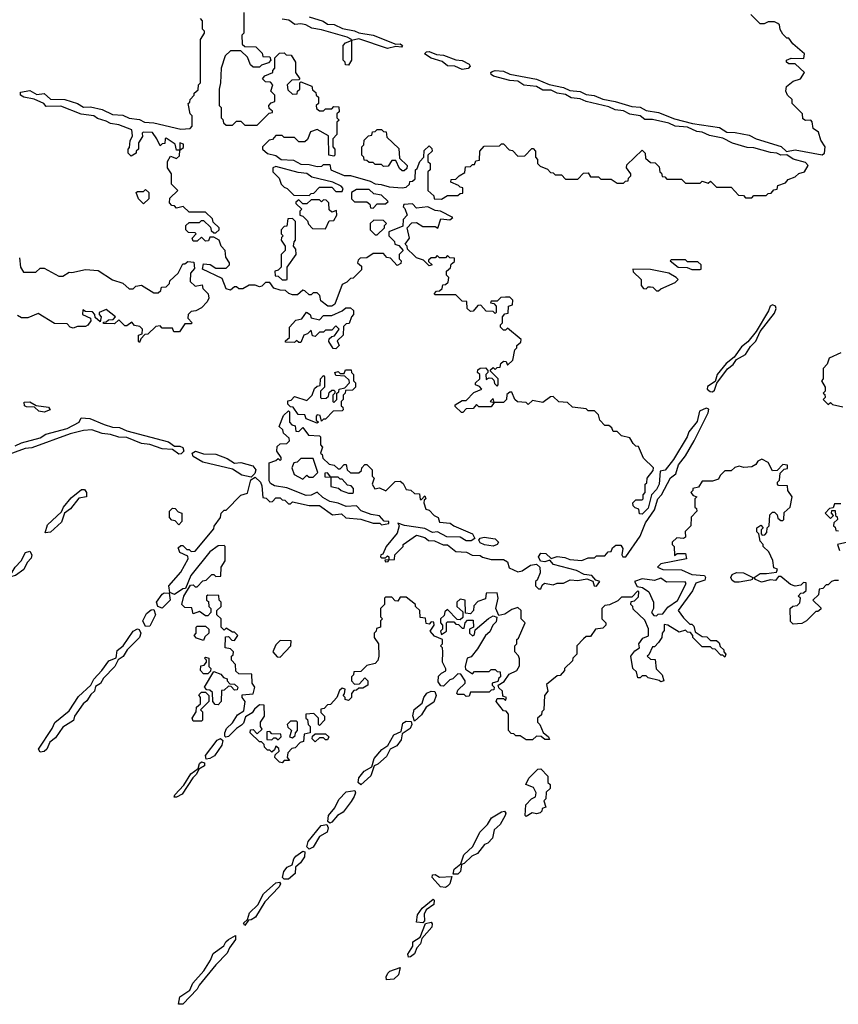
# Model space of a CAD drawing. Extents: x 2029826 to 2248070, y 228728 to 402406.
# Tile 12 of 256: x 2068766 to 2072724, y 265812 to 270570. Entities that reach past the tile are written whole.
import ezdxf

# ---------------------------------------------------------------- set-up
doc = ezdxf.new("R2010")
doc.units = 0

msp = doc.modelspace()

# ---------------------------------------------------------------- linework, layer by layer
at = {"layer": '0CON10XD'}
for points in [[(2070671.7, 269431.7), (2070641.7, 269461.7), (2070640, 269475), (2070630, 269485), (2070650, 269515), (2070640, 269565), (2070661.7, 269588.3), (2070685, 269590), (2070715, 269570), (2070775, 269570), (2070787.5, 269562.5), (2070801.7, 269608.3), (2070845, 269602.5), (2070860, 269615), (2070800, 269645), (2070775, 269648), (2070740, 269665), (2070685, 269660), (2070665, 269680), (2070623, 269677), (2070620, 269665), (2070628.3, 269658.3), (2070640, 269625), (2070620, 269605), (2070618.3, 269571.7), (2070550, 269545), (2070550, 269525), (2070578.3, 269498.3), (2070580, 269485), (2070598.3, 269478.3), (2070620, 269455), (2070600, 269435), (2070600, 269415), (2070610, 269405), (2070608.3, 269391.7), (2070591.7, 269381.7), (2070558.3, 269418.3), (2070541.7, 269421.7), (2070525, 269440), (2070475, 269440), (2070445, 269420), (2070411.7, 269418.3), (2070401.7, 269408.3), (2070400, 269395), (2070418.3, 269378.3), (2070418.3, 269361.7), (2070378.3, 269321.7), (2070365, 269320), (2070348.3, 269301.7), (2070325, 269290), (2070290, 269195), (2070275, 269186.2), (2070256.2, 269186.2), (2070221.7, 269211.7), (2070217, 269237), (2070205, 269250), (2070185, 269250), (2070175, 269240), (2070165, 269240), (2070145, 269260), (2070135, 269262.5), (2070108.8, 269241.2), (2070085, 269240), (2070066.7, 269246.7), (2070051.7, 269261.7), (2070025, 269262.5), (2069995, 269272.5), (2069975, 269300), (2069955, 269300), (2069937, 269283), (2069925, 269280), (2069905, 269287.5), (2069875, 269287.5), (2069845, 269270), (2069825, 269270), (2069815, 269280), (2069805, 269280), (2069785, 269262.5), (2069765, 269270), (2069745, 269320), (2069650, 269365), (2069655, 269390), (2069687, 269387), (2069715, 269370), (2069765, 269370), (2069780, 269385), (2069780, 269395), (2069763, 269423), (2069760, 269455), (2069740, 269475), (2069730, 269505), (2069705, 269520), (2069685, 269520), (2069678.3, 269501.7), (2069665, 269500), (2069645, 269520), (2069625, 269500), (2069605, 269500), (2069600, 269515), (2069620, 269535), (2069615, 269540), (2069581.7, 269541.7), (2069570, 269555), (2069570, 269575), (2069585, 269590), (2069635, 269590), (2069645, 269600), (2069655, 269600), (2069688.3, 269568.3), (2069691.7, 269551.7), (2069705, 269540), (2069715, 269540), (2069730, 269555), (2069730, 269565), (2069701.7, 269591.7), (2069698.3, 269608.3), (2069665, 269640), (2069585, 269640), (2069557, 269667), (2069525, 269660), (2069515, 269670), (2069501.7, 269671.7), (2069490, 269685), (2069491.7, 269708.3), (2069530, 269745), (2069500, 269775), (2069500, 269825), (2069480, 269855), (2069480, 269885), (2069495, 269910), (2069525, 269900), (2069538.3, 269911.7), (2069540, 269940), (2069558.3, 269951.7), (2069558.3, 269968.3), (2069540, 269975), (2069540, 269940), (2069525, 269940), (2069518.3, 269968.3), (2069475, 269997.5), (2069470, 269995), (2069468.3, 269971.7), (2069455, 269970), (2069445, 269960), (2069430, 269995), (2069407.5, 270025), (2069363.3, 270026.7), (2069358.3, 270021.7), (2069360, 270005), (2069340, 269975), (2069340, 269945), (2069330, 269935), (2069330, 269925), (2069305, 269910), (2069290, 269925), (2069290, 269945), (2069297, 269953), (2069300, 269985), (2069311.7, 270008.3), (2069308.3, 270038.3), (2069245, 270062.5), (2069205, 270068), (2069185, 270080), (2069142.1, 270092.1), (2069125, 270106.2), (2069063, 270113), (2068965, 270151.4), (2068895, 270150), (2068882.5, 270165), (2068836, 270186), (2068785.8, 270195.8), (2068770, 270205), (2068770.7, 270219.3), (2068815, 270227.1), (2068848.8, 270208.8), (2068885, 270214), (2068915, 270186.7), (2068985, 270184), (2069045.8, 270165.8), (2069075, 270148), (2069108.8, 270148.8), (2069165, 270136.7), (2069215, 270112.5), (2069265, 270109.2), (2069295, 270094.2), (2069345, 270088), (2069370, 270075), (2069415, 270071.2), (2069545, 270041.2), (2069590, 270045), (2069600, 270055), (2069600, 270105), (2069590, 270115), (2069580, 270165), (2069588.3, 270171.7), (2069590, 270185), (2069610, 270205), (2069610, 270215), (2069628.3, 270231.7), (2069630, 270255), (2069640, 270265), (2069640, 270475), (2069660, 270505), (2069660, 270515), (2069650, 270525), (2069650, 270565), (2069640, 270575)], [(2069850, 270605), (2069850, 270505), (2069840, 270495), (2069841.7, 270451.7), (2069855, 270440), (2069908.3, 270438.3), (2069938.3, 270408.3), (2069941.7, 270391.7), (2069975, 270390), (2069980, 270375), (2069968.3, 270361.7), (2069935, 270350), (2069925, 270340), (2069895, 270340), (2069881.7, 270351.7), (2069868.3, 270388.3), (2069835, 270420), (2069785, 270420), (2069760, 270395), (2069740, 270335), (2069737.5, 270265), (2069730, 270235), (2069730, 270155), (2069740, 270145), (2069740, 270095), (2069748.3, 270088.3), (2069751.7, 270071.7), (2069765, 270060), (2069795, 270060), (2069815, 270080), (2069835, 270080), (2069855, 270060), (2069915, 270060), (2069971.7, 270118.3), (2069988.3, 270121.7), (2069988.3, 270128.3), (2069971.7, 270141.7), (2069970, 270155), (2069981.7, 270168.3), (2070000, 270175), (2070000, 270205), (2069980, 270225), (2069990, 270255), (2069978.3, 270268.3), (2069955, 270270), (2069940, 270285), (2069951.7, 270298.3), (2069990, 270315), (2069990, 270325), (2070000, 270335), (2070000, 270385), (2070021.7, 270408.3), (2070045, 270410), (2070055, 270400), (2070078.3, 270398.3), (2070100, 270365), (2070100, 270315), (2070120, 270285), (2070115, 270280), (2070081.7, 270278.3), (2070060, 270255), (2070061.7, 270231.7), (2070085, 270210), (2070108.3, 270211.7), (2070110, 270225), (2070120, 270235), (2070120, 270265), (2070125, 270270), (2070178.3, 270248.3), (2070181.7, 270231.7), (2070198.3, 270218.3), (2070200, 270205), (2070210, 270195), (2070210, 270165), (2070200, 270155), (2070201.7, 270141.7), (2070215, 270130), (2070235, 270130), (2070245, 270140), (2070275, 270140), (2070285, 270150), (2070308.3, 270148.3), (2070310, 270125), (2070300, 270115), (2070300, 270095), (2070310, 270085), (2070300, 270075), (2070300, 270015), (2070280, 269995), (2070280, 269955), (2070290, 269945), (2070290, 269915), (2070285, 269910), (2070260, 269915), (2070258.3, 270008.3), (2070205, 270040), (2070171.7, 270028.3), (2070158.3, 269991.7), (2070145, 269980), (2070115, 269980), (2070095, 270000), (2070045, 270000), (2070035, 270010), (2070005, 270010), (2069988.3, 269991.7), (2069971.7, 269988.3), (2069940, 269955), (2069940, 269945), (2069963.9, 269923.9), (2070005, 269913.8), (2070030, 269895), (2070090.5, 269890.5), (2070125, 269872), (2070165, 269870.8), (2070205, 269860), (2070227, 269863), (2070235, 269870), (2070265, 269870), (2070270, 269845), (2070335, 269817.5), (2070365, 269817.5), (2070460, 269790), (2070485, 269776.7), (2070514.2, 269774.2), (2070551.7, 269761.7), (2070615, 269757.5), (2070635, 269760), (2070650, 269775), (2070651.7, 269788.3), (2070665, 269790), (2070678.3, 269801.7), (2070680, 269845), (2070688.3, 269851.7), (2070700, 269885), (2070720, 269905), (2070721.7, 269938.3), (2070745, 269960), (2070758.3, 269948.3), (2070760, 269935), (2070740, 269915), (2070740, 269885), (2070750, 269875), (2070750, 269845), (2070740, 269835), (2070740, 269745), (2070768.3, 269718.3), (2070770, 269705), (2070805, 269702.5), (2070835, 269720), (2070885, 269720), (2070895, 269730), (2070908.3, 269731.7), (2070908.3, 269758.3), (2070895, 269760), (2070888.3, 269768.3), (2070850, 269785), (2070851.7, 269798.3), (2070875, 269800), (2070890, 269815)], [(2070165, 270584.4), (2070233.1, 270563.1), (2070255, 270548.6), (2070286.1, 270546.1), (2070327.3, 270527.3), (2070385, 270515.6), (2070405, 270506.9), (2070475, 270495.5), (2070585, 270452.5), (2070605, 270453.3), (2070616.2, 270445), (2070612.5, 270437.5), (2070585, 270440), (2070545, 270431.4), (2070405, 270478), (2070370, 270470), (2070370, 270475), (2070350, 270485), (2070225, 270521.2), (2070178.3, 270528.3), (2070150, 270545), (2070125, 270550), (2070096.2, 270546.2), (2070067.7, 270567.7), (2070035, 270573.3)], [(2070890, 269815), (2070918.3, 269831.7), (2070921.7, 269858.3), (2070945, 269860), (2070955, 269870), (2070965, 269870), (2070971.7, 269888.3), (2070988.3, 269891.7), (2070990, 269935), (2071011.7, 269958.3), (2071085, 269960), (2071095, 269970), (2071105, 269970), (2071131.7, 269941.7), (2071148.3, 269938.3), (2071175, 269910), (2071208.3, 269911.7), (2071241.7, 269948.3), (2071248.3, 269948.3), (2071260, 269935), (2071260, 269905), (2071270, 269895), (2071270, 269875), (2071281.7, 269861.7), (2071318.3, 269848.3), (2071331.7, 269831.7), (2071345, 269830), (2071355, 269820), (2071385, 269820), (2071405, 269800), (2071465, 269800), (2071491.7, 269828.3), (2071515, 269830), (2071525, 269810), (2071565, 269810), (2071575, 269800), (2071625, 269800), (2071655, 269780), (2071685, 269780), (2071695, 269790), (2071708.3, 269791.7), (2071710, 269805), (2071720, 269815), (2071720, 269825), (2071700, 269855), (2071701.7, 269868.3), (2071775, 269940), (2071790, 269925), (2071791.7, 269901.7), (2071815, 269880), (2071838.3, 269878.3), (2071858.3, 269858.3), (2071860, 269835), (2071868.3, 269828.3), (2071871.7, 269811.7), (2071885, 269810), (2071895, 269800), (2071965, 269800), (2071985, 269780), (2072055, 269780), (2072065, 269790), (2072095, 269780), (2072105, 269790), (2072135, 269760), (2072205, 269760), (2072241.7, 269721.7), (2072265, 269720), (2072275, 269710), (2072305, 269710), (2072315, 269720), (2072375, 269720), (2072385, 269730), (2072398.3, 269731.7), (2072411.7, 269748.3), (2072428.3, 269751.7), (2072431.7, 269768.3), (2072468.3, 269781.7), (2072481.7, 269798.3), (2072515, 269810), (2072533, 269827), (2072560, 269835), (2072577.5, 269865), (2072565, 269880), (2072505.6, 269895.6), (2072475, 269917.5), (2072445, 269916.2), (2072425.7, 269925.7), (2072395, 269927.5), (2072315, 269950.8), (2072282.5, 269952.5), (2072212.7, 269972.7), (2072165, 269998), (2072100.5, 270010.5), (2072065, 270027.1), (2072040.3, 270030.3), (2071995, 270050), (2071935, 270055.6), (2071905, 270070), (2071825, 270087.8), (2071787.5, 270087.5), (2071765, 270105.6), (2071715, 270114.3), (2071685, 270129.4), (2071644.5, 270134.5), (2071615, 270148.9), (2071504.5, 270174.5), (2071475, 270188.1), (2071432.5, 270192.5), (2071405, 270209.2), (2071364.3, 270214.3), (2071335, 270230), (2071295, 270230), (2071265, 270247.1), (2071203.3, 270253.3), (2071175, 270272.5), (2071135, 270276.2), (2071056.7, 270296.7), (2071046, 270305), (2071043.8, 270315), (2071050.3, 270319.7), (2071065, 270324.4), (2071105, 270320.5), (2071135, 270307.1), (2071265, 270282.2), (2071325, 270257.1), (2071395, 270241.8), (2071425, 270227.8), (2071475, 270222.7), (2071505, 270208.9), (2071543.9, 270203.9), (2071585, 270185.5), (2071644.6, 270174.6), (2071725, 270150.5), (2071765, 270147.5), (2071795, 270131.5), (2071855, 270120.8), (2071931.5, 270091.5), (2072018.9, 270068.9), (2072149.7, 270049.7), (2072185, 270025.8), (2072225.6, 270025.6), (2072291.8, 270011.8), (2072326.7, 269995), (2072446.6, 269956.6), (2072473, 269933), (2072515, 269940.6), (2072645, 269917.5), (2072657.5, 269925), (2072660, 269955), (2072638.3, 269988.3), (2072627, 270027), (2072602.5, 270045), (2072597, 270077), (2072590, 270085), (2072565, 270082.5), (2072551.7, 270091.7), (2072550, 270115), (2072500, 270165), (2072500, 270185), (2072477.5, 270205), (2072470, 270225), (2072473.6, 270246.4), (2072505, 270272.5), (2072540, 270285), (2072560, 270315), (2072515, 270357.5), (2072485, 270356.2), (2072473.8, 270365), (2072473.3, 270375), (2072495, 270384), (2072557, 270383), (2072560, 270405), (2072503.6, 270453.6), (2072485, 270480), (2072475, 270480), (2072455, 270500), (2072443, 270523), (2072440, 270545), (2072431.7, 270551.7), (2072415, 270560), (2072385, 270560), (2072365, 270550), (2072345, 270550), (2072300, 270595)], [(2070355, 270350), (2070341.7, 270351.7), (2070340, 270365), (2070330, 270375), (2070330, 270445), (2070341.7, 270458.3), (2070370, 270470), (2070370, 270375), (2070355, 270350)], [(2070905, 270330), (2070870, 270345), (2070835, 270347.5), (2070808.5, 270368.5), (2070755, 270383.8), (2070723.3, 270405), (2070732.5, 270415), (2070745, 270416.7), (2070781.3, 270401.3), (2070815, 270398.5), (2070875, 270376.7), (2070905, 270372.5), (2070939.2, 270355), (2070944.2, 270345), (2070935, 270334), (2070905, 270330)], [(2070625, 269840), (2070615, 269840), (2070601.7, 269851.7), (2070585, 269890), (2070565, 269890), (2070548.3, 269861.7), (2070525, 269860), (2070515, 269870), (2070485, 269870), (2070475, 269880), (2070455, 269880), (2070445, 269890), (2070431.7, 269891.7), (2070430, 269905), (2070420, 269915), (2070420, 269955), (2070430, 269965), (2070431.7, 269988.3), (2070451.7, 270008.3), (2070468.3, 270011.7), (2070471.7, 270028.3), (2070485, 270030), (2070495, 270040), (2070515, 270040), (2070525, 270030), (2070538.3, 270028.3), (2070541.7, 270001.7), (2070598.3, 269948.3), (2070601.7, 269901.7), (2070640, 269865), (2070638.3, 269851.7), (2070625, 269840)], [(2070165, 269720), (2070175, 269730), (2070188.3, 269731.7), (2070215, 269760), (2070275, 269760), (2070295, 269740), (2070325, 269740), (2070330, 269755), (2070320, 269765), (2070280, 269785), (2070179.2, 269809.2), (2070155, 269827.5), (2070111.7, 269831.7), (2070005, 269860), (2069990, 269855), (2069990, 269835), (2070020, 269805), (2070030, 269775), (2070045, 269760), (2070060, 269755), (2070091.7, 269721.7), (2070165, 269720)], [(2069365, 269680), (2069340, 269705), (2069330, 269735), (2069335, 269740), (2069365, 269740), (2069375, 269750), (2069390, 269735), (2069390, 269705), (2069365, 269680)], [(2070475, 269660), (2070495, 269680), (2070535, 269680), (2070548.3, 269691.7), (2070515, 269722.5), (2070478.3, 269728.3), (2070455, 269748.8), (2070395, 269750), (2070370, 269735), (2070370, 269705), (2070385, 269690), (2070445, 269690), (2070458.3, 269678.3), (2070461.7, 269661.7), (2070475, 269660)], [(2070245, 269560), (2070261.7, 269598.3), (2070285, 269600), (2070300, 269625), (2070298.3, 269648.3), (2070275, 269640), (2070261.7, 269651.7), (2070260, 269685), (2070248.3, 269698.3), (2070235, 269700), (2070225, 269690), (2070215, 269700), (2070175, 269700), (2070155, 269680), (2070135, 269680), (2070115, 269700), (2070101.7, 269688.3), (2070101.7, 269681.7), (2070130, 269655), (2070120, 269645), (2070120, 269625), (2070135, 269620), (2070158.3, 269598.3), (2070161.7, 269581.7), (2070181.7, 269561.7), (2070245, 269560)], [(2070055, 269312.5), (2070060, 269315), (2070060, 269375), (2070102.5, 269435), (2070101.7, 269461.7), (2070090, 269475), (2070093, 269497), (2070100, 269505), (2070100, 269595), (2070085, 269610), (2070061.7, 269608.3), (2070058.3, 269571.7), (2070045, 269570), (2070030, 269555), (2070030, 269535), (2070040, 269525), (2070031.7, 269518.3), (2070030, 269505), (2070050, 269475), (2070050, 269455), (2070030, 269435), (2070030, 269375), (2070015, 269360), (2070000, 269355), (2070001.7, 269331.7), (2070015, 269330), (2070035, 269312.5), (2070055, 269312.5)], [(2070495, 269530), (2070530, 269565), (2070530, 269575), (2070540, 269585), (2070525, 269600), (2070478.3, 269601.7), (2070460, 269585), (2070460, 269555), (2070485, 269530), (2070495, 269530)], [(2068765, 269420), (2068770, 269375), (2068785, 269350), (2068845, 269350), (2068865, 269370), (2068885, 269370), (2068955, 269330), (2068975, 269330), (2069005, 269350), (2069018.3, 269348.3), (2069085, 269362.5), (2069145, 269357.5), (2069215, 269312.5), (2069265, 269297.5), (2069295, 269270), (2069315, 269270), (2069328.3, 269281.7), (2069355, 269287.5), (2069415, 269250), (2069435, 269250), (2069448.3, 269261.7), (2069451.7, 269278.3), (2069475, 269280), (2069490, 269295), (2069491.7, 269308.3), (2069532.5, 269345), (2069555, 269390), (2069565, 269390), (2069578.3, 269401.7), (2069608.3, 269398.3), (2069611.7, 269368.3), (2069592.5, 269345), (2069590, 269305), (2069615, 269282.5), (2069648.3, 269288.3), (2069651.7, 269271.7), (2069677.5, 269245), (2069680, 269225), (2069673, 269207), (2069645, 269177.5), (2069617, 269163), (2069595, 269160), (2069580, 269145), (2069578.3, 269128.3), (2069600, 269105), (2069595, 269100), (2069565, 269100), (2069538.3, 269061.7), (2069511.7, 269061.7), (2069505, 269080), (2069455, 269080), (2069445, 269090), (2069425, 269087.5), (2069385, 269050), (2069371.7, 269048.3), (2069351.7, 269028.3), (2069345, 269010)], [(2069858.3, 267201.7), (2069848.8, 267171.2), (2069839.3, 267160.7), (2069814.2, 267145.8), (2069775, 267106.7), (2069762.5, 267102.5), (2069758.3, 267108.3), (2069757.5, 267125), (2069766.7, 267145), (2069795, 267173.3), (2069818.8, 267211.2), (2069850, 267230), (2069856.7, 267275), (2069842.5, 267295), (2069841.7, 267308.3), (2069895, 267312.5), (2069902.5, 267345), (2069890, 267365), (2069888.3, 267408.3), (2069825, 267410), (2069811.7, 267421.7), (2069810, 267455), (2069790, 267475), (2069790, 267495), (2069798.3, 267501.7), (2069800, 267515), (2069785, 267530), (2069760, 267535), (2069761.7, 267588.3), (2069775, 267590), (2069791.7, 267571.7), (2069805, 267570), (2069820, 267595), (2069805, 267610), (2069795, 267610), (2069765, 267630), (2069755, 267620), (2069740, 267635), (2069740, 267675), (2069720, 267695), (2069720, 267715), (2069740, 267735), (2069740, 267755), (2069730, 267765), (2069728.3, 267788.3), (2069675, 267790), (2069670, 267785), (2069670, 267765), (2069678.3, 267758.3), (2069680, 267735), (2069690, 267725), (2069690, 267705), (2069675, 267690), (2069665, 267690), (2069635, 267710), (2069605, 267700), (2069598.3, 267728.3), (2069565, 267730), (2069550, 267745), (2069560, 267785), (2069591.7, 267838.3), (2069605, 267840), (2069615, 267830), (2069625, 267830), (2069651.7, 267858.3), (2069668.3, 267861.7), (2069695, 267890), (2069705, 267890), (2069715, 267880), (2069738.3, 267881.7), (2069740, 267925), (2069760, 267955), (2069760, 268025), (2069755, 268030), (2069725, 268027.5), (2069685, 267998.8), (2069593.8, 267885), (2069568.3, 267821.7), (2069555, 267820), (2069515, 267792.5), (2069491.7, 267801.7), (2069488, 267835), (2069545, 267900), (2069580, 267965), (2069578.3, 267978.3), (2069540, 267995), (2069535, 268010), (2069531.7, 268018.3), (2069545, 268030), (2069555, 268030), (2069575, 268010), (2069585, 268010), (2069595, 268000), (2069615, 268002.5), (2069705, 268110), (2069707, 268123), (2069737.5, 268165), (2069740, 268185), (2069755, 268200), (2069765, 268200), (2069835, 268272.5), (2069868.3, 268281.7), (2069883, 268347), (2069905, 268360), (2069930, 268335), (2069937, 268317), (2069941.7, 268261.7), (2069958.3, 268258.3), (2069975, 268240), (2069988.3, 268241.7), (2070005, 268260), (2070025, 268260), (2070035, 268250), (2070048.3, 268248.3), (2070065, 268230), (2070075, 268230), (2070085, 268240), (2070165, 268222.5), (2070215, 268223.3), (2070278.3, 268178.3), (2070321.7, 268181.7), (2070343, 268163), (2070415, 268156.7), (2070475, 268137.5), (2070507, 268137), (2070515, 268130), (2070550, 268135), (2070550, 268145), (2070527.5, 268147.5), (2070505, 268172), (2070465, 268178.6), (2070417.3, 268197.3), (2070395, 268221.2), (2070345, 268218.1), (2070305, 268234.4), (2070265, 268241.4), (2070231.1, 268261.1), (2070205, 268287.5), (2070175, 268273.1), (2070151.3, 268271.3), (2070057.7, 268307.7), (2069997.5, 268317.5), (2069979.3, 268329.3), (2069972, 268342), (2069971.7, 268401.7), (2069971.7, 268428.3), (2070005, 268440), (2070015, 268450), (2070025, 268440), (2070030, 268445), (2070030, 268455), (2070010, 268485), (2070011.7, 268508.3), (2070025, 268520), (2070057, 268523), (2070070, 268535), (2070068.3, 268548.3), (2070041.7, 268571.7), (2070038.3, 268588.3), (2070020, 268605), (2070041.7, 268658.3), (2070065, 268680), (2070070, 268675), (2070070, 268625), (2070081.7, 268611.7), (2070098.3, 268608.3), (2070101.7, 268581.7), (2070115, 268580), (2070135, 268600), (2070161.7, 268561.7), (2070215, 268560), (2070220, 268555), (2070220, 268515), (2070230, 268505), (2070220, 268475), (2070228.3, 268468.3), (2070231.7, 268451.7), (2070263, 268423), (2070287, 268417), (2070305, 268400), (2070315, 268400), (2070335, 268420), (2070345, 268420), (2070350, 268395), (2070365, 268380), (2070405, 268380), (2070418.3, 268391.7), (2070420, 268405), (2070435, 268420), (2070445, 268420), (2070470, 268395), (2070470, 268365), (2070480, 268355), (2070470, 268325), (2070483, 268303), (2070505, 268307.5), (2070537, 268293), (2070581.7, 268338.3), (2070605, 268340), (2070619.3, 268329.3), (2070635, 268300), (2070657, 268297), (2070675, 268280), (2070698.3, 268278.3), (2070701.7, 268251.7), (2070708.3, 268251.7), (2070725, 268270), (2070730, 268255), (2070721.7, 268248.3), (2070720, 268235), (2070730, 268205), (2070745, 268200), (2070770, 268175), (2070790, 268165), (2070795, 268142.5), (2070847, 268137), (2070865, 268123.8), (2070955.7, 268085.7), (2070966.1, 268063.9), (2070948.3, 268051.7), (2070925, 268051.9), (2070895, 268069.2), (2070831.9, 268071.9), (2070785.7, 268095.7), (2070762.5, 268092.5), (2070725, 268112), (2070625.8, 268125.8), (2070595, 268137.5), (2070600, 268125), (2070591.7, 268088.3), (2070537.5, 268025), (2070521.7, 267988.3), (2070512.5, 267985), (2070510, 267975), (2070515, 267970), (2070535, 267970), (2070545, 267980), (2070550, 267975), (2070550, 267960), (2070531.7, 267958.3), (2070535, 267950), (2070548.3, 267951.7), (2070550, 267960), (2070578.3, 267961.7), (2070580, 267985), (2070620, 268025), (2070620, 268035), (2070685, 268080), (2070725, 268067.5), (2070743, 268053), (2070771.7, 268051.7), (2070813, 268033), (2070835, 268032.5), (2070875, 268000), (2070926.4, 267996.4), (2070953, 267983), (2070991.7, 267981.7), (2071003, 267973), (2071045, 267962.5), (2071105, 267962.5), (2071125, 267950), (2071131.7, 267921.7), (2071175, 267902.5), (2071195, 267907.5), (2071235.6, 267934.4), (2071265, 267938.8), (2071280, 267925), (2071283, 267897), (2071268.3, 267861.7), (2071260, 267855), (2071260, 267835), (2071275, 267820), (2071285, 267820), (2071291.7, 267838.3), (2071302.5, 267847.5), (2071345, 267840), (2071365, 267847.5), (2071395, 267847.5), (2071427, 267863), (2071465, 267860), (2071508.3, 267868.3), (2071537.5, 267857.5), (2071543.3, 267835), (2071555, 267832.5), (2071570, 267855), (2071551.7, 267861.7), (2071532.5, 267885), (2071495, 267890), (2071458.1, 267908.1), (2071347.4, 267937.4), (2071329.3, 267959.3), (2071305, 267950.6), (2071284.1, 267954.1), (2071274.2, 267975), (2071285, 267992), (2071310.3, 267990.3), (2071335, 267966.7), (2071365, 267976.2), (2071401.9, 267971.9), (2071425, 267962), (2071483, 267957), (2071515, 267970), (2071545, 267970), (2071555, 267980), (2071595, 267980), (2071611.7, 267998.3), (2071625, 268000), (2071631.7, 268018.3), (2071648.3, 268031.7), (2071671.7, 268031.7), (2071682.5, 268015), (2071676.7, 267985), (2071682.5, 267975), (2071696.2, 267975), (2071765.6, 268075), (2071791.1, 268138.9), (2071835, 268202.5), (2071851.2, 268255), (2071868.1, 268275), (2071913, 268357), (2071937.5, 268375), (2071951.1, 268418.9), (2071985, 268462.5), (2072027.3, 268535), (2072095, 268670), (2072098.3, 268688.3), (2072085, 268693.3), (2072051.7, 268678.3), (2072040.7, 268629.3), (2072001.7, 268578.3), (2071993.3, 268555), (2071927.5, 268445), (2071886.4, 268393.6), (2071861.7, 268388.3), (2071857.5, 268325), (2071845, 268300), (2071820, 268275), (2071805, 268210), (2071775, 268180), (2071761.7, 268181.7), (2071760, 268205), (2071741.7, 268211.7), (2071731.7, 268221.7), (2071730, 268235), (2071745, 268250), (2071775, 268250), (2071780, 268255), (2071780, 268275), (2071790, 268285), (2071790, 268325), (2071798.3, 268331.7), (2071800, 268355), (2071828.3, 268391.7), (2071830, 268405), (2071781.7, 268451.7), (2071758.3, 268508.3), (2071745, 268510), (2071731.7, 268521.7), (2071715, 268550), (2071675, 268560), (2071655, 268580), (2071635, 268580), (2071628.3, 268598.3), (2071615, 268610), (2071595, 268610), (2071570, 268635), (2071565, 268660), (2071545, 268680), (2071515, 268680), (2071505, 268690), (2071438.3, 268698.3), (2071415, 268720), (2071373, 268723), (2071345, 268750), (2071331.7, 268748.3), (2071295, 268720), (2071245, 268730), (2071225, 268710), (2071215, 268720), (2071173, 268723), (2071160, 268735), (2071145, 268770), (2071135, 268770), (2071121.7, 268758.3), (2071120, 268735), (2071105, 268720), (2071060, 268720), (2071055, 268740), (2071040, 268725), (2071060, 268720), (2071045, 268700), (2070985, 268700), (2070975, 268710), (2070958.3, 268691.7), (2070925, 268690), (2070908.3, 268671.7), (2070901.7, 268671.7), (2070871.7, 268701.7), (2070871.7, 268708.3), (2070905, 268730), (2070925, 268730), (2070961.7, 268768.3), (2071000, 268785), (2070988.3, 268798.3), (2070970, 268805), (2070970, 268815), (2070990, 268835), (2070990, 268855), (2070980, 268865), (2070981.7, 268878.3), (2070993, 268887), (2071018.3, 268888.3), (2071030, 268875), (2071030, 268865), (2071020, 268855), (2071021.7, 268831.7), (2071035, 268840), (2071048.3, 268838.3), (2071058.3, 268828.3), (2071061.7, 268811.7), (2071075, 268800), (2071080, 268805), (2071080, 268835), (2071041.7, 268871.7), (2071041.7, 268878.3), (2071055, 268890), (2071065, 268880), (2071075, 268890), (2071088.3, 268891.7), (2071091.7, 268908.3), (2071105, 268920), (2071118.3, 268918.3), (2071125, 268900), (2071150, 268925), (2071160, 268975), (2071170, 268985), (2071170, 268995), (2071188.3, 269011.7), (2071190, 269025), (2071125, 269080), (2071115, 269070), (2071105, 269070), (2071090, 269085), (2071090, 269095), (2071100, 269105), (2071100, 269135), (2071111.7, 269148.3), (2071128.3, 269151.7), (2071130, 269185), (2071148.3, 269191.7), (2071150, 269215), (2071135, 269230), (2071115, 269230), (2071092.5, 269227.5), (2071075, 269210), (2071045, 269210), (2071041.7, 269201.7), (2071058.3, 269198.3), (2071070, 269185), (2071070, 269155), (2071065, 269150), (2071055, 269160), (2071021.7, 269161.7), (2070995, 269190), (2070981.7, 269188.3), (2070958.3, 269161.7), (2070945, 269160), (2070930, 269175), (2070928.3, 269208.3), (2070905, 269210), (2070875, 269240), (2070775, 269240), (2070770, 269245), (2070781.7, 269258.3), (2070795, 269260), (2070808.3, 269271.7), (2070811.7, 269288.3), (2070825, 269290), (2070838.3, 269301.7), (2070840, 269325), (2070830, 269335), (2070830, 269355), (2070848.3, 269371.7), (2070851.7, 269388.3), (2070868.3, 269401.7), (2070868.3, 269418.3), (2070845, 269420), (2070835, 269430), (2070825, 269420), (2070795, 269420), (2070785, 269430), (2070775, 269420), (2070755, 269420), (2070741.7, 269408.3), (2070741.7, 269401.7), (2070760, 269385), (2070745, 269380), (2070718.3, 269408.3), (2070685, 269420), (2070671.7, 269431.7)], [(2072055, 269362.5), (2072060, 269365), (2072060, 269385), (2072045, 269400), (2071995, 269400), (2071985, 269410), (2071915, 269410), (2071910, 269405), (2071950, 269375), (2071993, 269373), (2072015, 269362.5), (2072055, 269362.5)], [(2071855, 269260), (2071865, 269270), (2071935, 269300), (2071950, 269315), (2071940, 269325), (2071905, 269345.8), (2071815, 269363.3), (2071730, 269365), (2071731.7, 269351.7), (2071770, 269315), (2071770, 269285), (2071781.7, 269271.7), (2071795, 269270), (2071805, 269280), (2071815, 269280), (2071827, 269277), (2071845, 269260), (2071855, 269260)], [(2072115, 268772.5), (2072125, 268780), (2072136.1, 268813.9), (2072187.5, 268882.5), (2072215, 268904), (2072231.2, 268928.8), (2072275, 268952), (2072298.8, 268991.2), (2072325, 269016.7), (2072346, 269064), (2072415, 269151.2), (2072423.3, 269175), (2072420, 269185), (2072405, 269192.5), (2072393.6, 269186.4), (2072386.1, 269163.9), (2072326.7, 269063.3), (2072286.4, 269013.6), (2072255, 268990), (2072220, 268940), (2072180.7, 268909.3), (2072137.5, 268855), (2072127.5, 268822.5), (2072091.7, 268798.3), (2072090, 268785), (2072103.3, 268773.3), (2072115, 268772.5)], [(2069345, 269010), (2069340, 269015), (2069340, 269045), (2069358.3, 269051.7), (2069360, 269075), (2069347, 269087), (2069321.7, 269091.7), (2069308.3, 269108.3), (2069285, 269090), (2069275, 269090), (2069245, 269120), (2069225, 269100), (2069171.7, 269101.7), (2069171.7, 269108.3), (2069185, 269110), (2069195, 269120), (2069218.3, 269121.7), (2069230, 269135), (2069185, 269170), (2069150, 269155), (2069150, 269145), (2069160, 269135), (2069155, 269110), (2069131.7, 269131.7), (2069130, 269145), (2069118.3, 269158.3), (2069085, 269160), (2069071.7, 269168.3), (2069070, 269145), (2069108.3, 269128.3), (2069110, 269115), (2069096.4, 269093.6), (2069085, 269087.5), (2069045, 269087.5), (2069025, 269080), (2069010, 269085), (2068995, 269100), (2068935, 269102.5), (2068855, 269150), (2068805, 269130), (2068775, 269130), (2068755, 269140)], [(2070295, 268980), (2070281.7, 268981.7), (2070260, 269015), (2070261.7, 269028.3), (2070275, 269040), (2070288.3, 269041.7), (2070310, 269075), (2070295, 269090), (2070275, 269070), (2070245, 269070), (2070235, 269060), (2070215, 269060), (2070195, 269040), (2070181.7, 269041.7), (2070175, 269070), (2070158.3, 269051.7), (2070140, 269045), (2070125, 269010), (2070115, 269010), (2070105, 269020), (2070095, 269010), (2070051.7, 269011.7), (2070051.7, 269018.3), (2070070, 269035), (2070070, 269085), (2070101.7, 269118.3), (2070130, 269125), (2070153, 269157), (2070170, 269145), (2070175, 269130), (2070215, 269120), (2070235, 269140), (2070275, 269140), (2070325, 269162.5), (2070343, 269177), (2070365, 269177.5), (2070380, 269165), (2070380, 269145), (2070370, 269135), (2070358.3, 269101.7), (2070345, 269100), (2070331.7, 269088.3), (2070330, 269045), (2070301.7, 269018.3), (2070310, 268995), (2070295, 268980)], [(2072735, 268960), (2072680, 268935), (2072670, 268905), (2072650, 268885), (2072650, 268835), (2072642.5, 268825), (2072660, 268795), (2072660, 268775), (2072650, 268765), (2072658.3, 268758.3), (2072660, 268745), (2072650, 268735), (2072675, 268710), (2072685, 268720), (2072695, 268710), (2072745, 268700)], [(2070205, 268620), (2070151.7, 268641.7), (2070145, 268660), (2070111.7, 268661.7), (2070088.3, 268698.3), (2070075, 268700), (2070061.7, 268711.7), (2070061.7, 268728.3), (2070078.3, 268731.7), (2070095, 268750), (2070155, 268730), (2070180, 268755), (2070191.7, 268788.3), (2070205, 268800), (2070218.3, 268801.7), (2070220, 268835), (2070235, 268850), (2070240, 268845), (2070240, 268795), (2070220, 268775), (2070220, 268745), (2070225, 268740), (2070248.3, 268741.7), (2070258.3, 268751.7), (2070261.7, 268768.3), (2070275, 268780), (2070285, 268780), (2070290, 268775), (2070290, 268765), (2070280, 268755), (2070280, 268725), (2070285, 268720), (2070300, 268735), (2070300, 268765), (2070308.3, 268771.7), (2070310, 268785), (2070338.3, 268791.7), (2070360, 268815), (2070358.3, 268828.3), (2070338.3, 268848.3), (2070295, 268850), (2070290, 268865), (2070305, 268870), (2070315, 268860), (2070335, 268860), (2070341.7, 268878.3), (2070368.3, 268878.3), (2070370, 268865), (2070380, 268855), (2070380, 268825), (2070390, 268815), (2070390, 268795), (2070375, 268780), (2070341.7, 268778.3), (2070340, 268765), (2070330, 268755), (2070330, 268735), (2070320, 268725), (2070320, 268705), (2070328.3, 268698.3), (2070330, 268685), (2070325, 268680), (2070281.7, 268678.3), (2070245, 268640), (2070235, 268640), (2070225, 268630), (2070218.3, 268658.3), (2070205, 268660), (2070200, 268655), (2070200, 268635), (2070210, 268625), (2070205, 268620)], [(2068885, 268674.2), (2068858.8, 268678.8), (2068837.5, 268697.5), (2068798.7, 268698.7), (2068790, 268705), (2068788.3, 268721.7), (2068815, 268724.3), (2068846.2, 268706.2), (2068905, 268697.5), (2068913.3, 268685), (2068885, 268674.2)], [(2068745, 268511.4), (2068774.3, 268525.7), (2068865, 268550), (2068892.6, 268567.4), (2068995.5, 268594.5), (2069053.8, 268625), (2069063.3, 268646.7), (2069105, 268643.1), (2069175, 268613.6), (2069215, 268601.9), (2069249.5, 268599.5), (2069285, 268582.9), (2069485, 268530.6), (2069515, 268509.2), (2069539.8, 268509.8), (2069555, 268502.9), (2069560, 268485), (2069547.1, 268472.9), (2069535, 268471.2), (2069505, 268492.5), (2069455, 268497.2), (2069395, 268516.9), (2069355, 268522.9), (2069285, 268550.6), (2069245, 268552.1), (2069205, 268566.5), (2069165, 268570), (2069115, 268588), (2069075, 268584.6), (2069010.8, 268569.2), (2068825, 268501.8), (2068792.4, 268497.6), (2068580, 268420)], [(2069885, 268360), (2069839.5, 268369.5), (2069795, 268398), (2069652, 268432), (2069605, 268459.4), (2069600, 268475), (2069615.6, 268485.6), (2069655, 268471.9), (2069715, 268470), (2069769.4, 268449.4), (2069805, 268426.7), (2069835, 268431.2), (2069893.6, 268413.6), (2069907.5, 268395), (2069902.5, 268377.5), (2069885, 268360)], [(2072376.2, 267893.8), (2072425, 267900), (2072430, 267915), (2072411.7, 267921.7), (2072407, 267957), (2072388.3, 267998.3), (2072360, 268025), (2072360, 268035), (2072345, 268050), (2072340, 268085), (2072330, 268095), (2072330, 268115), (2072348.3, 268128.3), (2072360, 268115), (2072350, 268105), (2072350, 268085), (2072355, 268080), (2072368.3, 268081.7), (2072378.3, 268091.7), (2072380, 268115), (2072390, 268125), (2072391.7, 268178.3), (2072405, 268190), (2072415, 268190), (2072428.3, 268178.3), (2072431.7, 268161.7), (2072445, 268150), (2072455, 268150), (2072460, 268155), (2072461.7, 268188.3), (2072490, 268215), (2072500, 268265), (2072480, 268295), (2072478.3, 268318.3), (2072435, 268320), (2072430, 268325), (2072430, 268335), (2072440, 268345), (2072441.7, 268378.3), (2072461.7, 268398.3), (2072478.3, 268401.7), (2072478.3, 268418.3), (2072455, 268420), (2072428.3, 268391.7), (2072405, 268390), (2072385, 268430), (2072353.9, 268446.1), (2072335, 268437.5), (2072325, 268420), (2072305, 268408.8), (2072266.4, 268406.4), (2072245, 268412.5), (2072224.1, 268405.9), (2072205, 268390), (2072175, 268390), (2072151.7, 268368.3), (2072145, 268350), (2072115, 268340), (2072065, 268340), (2072048.3, 268311.7), (2072020, 268305), (2072020, 268295), (2072010, 268285), (2072021.7, 268271.7), (2072040, 268265), (2072030, 268255), (2072030, 268215), (2072038.3, 268208.3), (2072040, 268195), (2072013, 268167), (2072010, 268125), (2071983, 268097), (2071985, 268070), (2071975, 268062.5), (2071943, 268067), (2071920, 268045), (2071920, 268035), (2071930, 268025), (2071931.7, 267981.7), (2071945, 267990), (2071985, 267990), (2071990, 267965), (2071865, 267940), (2071850, 267925), (2071875, 267913.3), (2071965, 267912), (2072015, 267890), (2072076.7, 267885), (2072082, 267875), (2072078.8, 267861.2), (2072035, 267846.7), (2072018.9, 267811.1), (2071950, 267715), (2071975, 267680), (2072005, 267650), (2072015, 267650), (2072025, 267640), (2072031.7, 267611.7), (2072065, 267590), (2072088.3, 267588.3), (2072105, 267570), (2072135, 267570), (2072148.3, 267558.3), (2072151.7, 267541.7), (2072170, 267525), (2072170, 267515), (2072180, 267505), (2072175, 267490), (2072165, 267500), (2072155, 267500), (2072128.3, 267528.3), (2072115, 267530), (2072105, 267540), (2072065, 267540), (2072020, 267585), (2072020, 267595), (2072008.3, 267608.3), (2071995, 267610), (2071985, 267620), (2071955, 267610), (2071900, 267645), (2071881.7, 267648.3), (2071881.7, 267618.3), (2071872.5, 267605), (2071870, 267585), (2071855, 267560), (2071835, 267540), (2071825, 267540), (2071808.3, 267501.7), (2071800, 267495), (2071815, 267480), (2071838.3, 267478.3), (2071843, 267433), (2071872.5, 267405), (2071880, 267375), (2071865, 267370), (2071857, 267377), (2071805, 267390), (2071795, 267400), (2071775, 267400), (2071765, 267390), (2071755, 267390), (2071748.3, 267418.3), (2071730, 267435), (2071720, 267495), (2071740.3, 267519.7), (2071762.5, 267535), (2071760, 267555), (2071778.3, 267581.7), (2071806.7, 267593.3), (2071806.1, 267626.1), (2071788.3, 267668.3), (2071731.7, 267721.7), (2071730, 267735), (2071720, 267745), (2071721.7, 267758.3), (2071738.3, 267761.7), (2071758.3, 267781.7), (2071760, 267805), (2071755, 267810), (2071725, 267780), (2071675, 267780), (2071658.3, 267761.7), (2071617, 267743), (2071595, 267740), (2071580, 267725), (2071580, 267675), (2071600, 267655), (2071600, 267645), (2071585, 267630), (2071550, 267625), (2071525, 267590), (2071505, 267590), (2071491.7, 267578.3), (2071460, 267545), (2071460, 267505), (2071440, 267485), (2071438.3, 267471.7), (2071400, 267435), (2071400, 267425), (2071378.3, 267401.7), (2071365, 267400), (2071313, 267357), (2071320, 267325), (2071302.5, 267305), (2071300, 267235), (2071290, 267225), (2071288.3, 267211.7), (2071270, 267195), (2071270, 267175), (2071280, 267165), (2071296.4, 267126.4), (2071322.5, 267105), (2071327.5, 267092.5), (2071305, 267092.5), (2071287, 267107), (2071265, 267107.5), (2071245, 267090), (2071215, 267090), (2071185, 267110), (2071165, 267110), (2071155, 267120), (2071141.7, 267121.7), (2071130, 267135), (2071130, 267215), (2071118.3, 267228.3), (2071105, 267230), (2071070, 267275), (2071075, 267290), (2071105, 267290), (2071115, 267280), (2071120, 267295), (2071101.7, 267301.7), (2071100, 267325), (2071081.7, 267341.7), (2071080, 267355), (2071108.3, 267371.7), (2071131.7, 267408.3), (2071170, 267425), (2071181.7, 267448.3), (2071181.7, 267481.7), (2071177, 267497), (2071160, 267515), (2071160, 267545), (2071170, 267555), (2071170, 267575), (2071178.3, 267581.7), (2071210, 267655), (2071190, 267675), (2071190, 267715), (2071175, 267730), (2071145, 267720), (2071111.7, 267698.3), (2071081.7, 267691.7), (2071068, 267725), (2071080, 267775), (2071075, 267800), (2071021.7, 267798.3), (2071018.3, 267771.7), (2070981.7, 267758.3), (2070961.7, 267738.3), (2070960, 267715), (2070945, 267700), (2070921.7, 267701.7), (2070920, 267765), (2070895, 267770), (2070880, 267755), (2070880, 267735), (2070908.3, 267708.3), (2070908.3, 267681.7), (2070895, 267670), (2070881.7, 267671.7), (2070835, 267720), (2070821.7, 267708.3), (2070818.3, 267691.7), (2070800, 267675), (2070800, 267655), (2070810, 267645), (2070810, 267625), (2070800, 267615), (2070805, 267600), (2070830, 267615), (2070830, 267655), (2070835, 267660), (2070865, 267660), (2070875, 267650), (2070888.3, 267648.3), (2070905, 267630), (2070915, 267630), (2070920, 267655), (2070931.7, 267668.3), (2070958.3, 267668.3), (2070960, 267635), (2070940, 267625), (2070940, 267605), (2070955, 267592.5), (2070965, 267600), (2070967.5, 267622.5), (2071032.7, 267677.3), (2071055, 267688.8), (2071072.5, 267682.5), (2071069.2, 267660.8), (2071053.8, 267645), (2071038.3, 267611.7), (2071017.5, 267595), (2070980, 267530), (2070948.3, 267491.7), (2070930, 267485), (2070920, 267445), (2070921.7, 267431.7), (2070955, 267410), (2070965, 267420), (2071035, 267420), (2071045, 267430), (2071065, 267430), (2071075, 267420), (2071088.3, 267418.3), (2071090, 267395), (2071081.7, 267388.3), (2071078.3, 267371.7), (2071050, 267365), (2071050, 267355), (2071060, 267345), (2071058.3, 267331.7), (2071045, 267330), (2071035, 267320), (2070945, 267320), (2070938.3, 267301.7), (2070925, 267300), (2070915, 267310), (2070885, 267310), (2070880, 267315), (2070885, 267330), (2070920, 267365), (2070920, 267375), (2070898.3, 267408.3), (2070885, 267410), (2070860, 267385), (2070845, 267380), (2070815, 267350), (2070801.7, 267351.7), (2070790, 267370), (2070791.4, 267398.6), (2070805, 267413.3), (2070826.7, 267423.3), (2070827, 267433), (2070810, 267465), (2070812.5, 267515), (2070810, 267535), (2070800, 267545), (2070810, 267555), (2070810, 267575), (2070771.7, 267591.7), (2070750, 267615), (2070770, 267645), (2070768.3, 267658.3), (2070755, 267660), (2070745, 267650), (2070731.7, 267651.7), (2070728.3, 267678.3), (2070701.7, 267681.7), (2070700, 267715), (2070680, 267735), (2070680, 267745), (2070635, 267780), (2070605, 267780), (2070595, 267760), (2070581.7, 267761.7), (2070565, 267780), (2070535, 267780), (2070530, 267775), (2070530, 267745), (2070510, 267725), (2070510, 267685), (2070520, 267675), (2070510, 267665), (2070510, 267635), (2070491.7, 267628.3), (2070490, 267615), (2070480, 267605), (2070480, 267585), (2070500, 267555), (2070502.5, 267495), (2070497, 267473), (2070485, 267460), (2070445, 267450), (2070415, 267420), (2070381.7, 267418.3), (2070380, 267405), (2070370, 267395), (2070370, 267375), (2070385, 267360), (2070408.3, 267361.7), (2070435, 267390), (2070450, 267375), (2070450, 267355), (2070425, 267340), (2070405, 267340), (2070395, 267330), (2070381.7, 267328.3), (2070370, 267315), (2070370, 267295), (2070355, 267280), (2070340, 267285), (2070340, 267295), (2070330, 267305), (2070337, 267313), (2070340, 267335), (2070325, 267340), (2070311.7, 267328.3), (2070300, 267295), (2070268.3, 267261.7), (2070255, 267260), (2070238.3, 267241.7), (2070221.7, 267238.3), (2070221.7, 267221.7), (2070240, 267205), (2070240, 267185), (2070215, 267160), (2070210, 267165), (2070210, 267195), (2070188.3, 267218.3), (2070150, 267215), (2070150, 267195), (2070158.3, 267188.3), (2070160, 267165), (2070170, 267155), (2070170, 267125), (2070141.7, 267118.3), (2070138.3, 267081.7), (2070121.7, 267078.3), (2070098.3, 267051.7), (2070081.7, 267048.3), (2070061.7, 267028.3), (2070060, 267005), (2070070, 266990), (2070045, 266990), (2070035, 266980), (2070021.7, 266981.7), (2070000, 267005), (2070001.7, 267018.3), (2070020, 267035), (2070018.3, 267048.3), (2070005, 267060), (2069998.3, 267041.7), (2069985, 267030), (2069975, 267040), (2069965, 267040), (2069950, 267055), (2069948.3, 267068.3), (2069935, 267080), (2069925, 267080), (2069880, 267125), (2069881.7, 267138.3), (2069895, 267140), (2069915, 267120), (2069938.3, 267141.7), (2069930, 267155), (2069930, 267175), (2069950, 267205), (2069948.3, 267258.3), (2069925, 267260), (2069900.7, 267239.3), (2069889.3, 267220.7), (2069858.3, 267201.7)], [(2070135, 268350), (2070155, 268370), (2070165, 268360), (2070185, 268360), (2070208.3, 268381.7), (2070185, 268450), (2070125, 268450), (2070108.3, 268431.7), (2070091.7, 268428.3), (2070082.5, 268405), (2070093, 268373), (2070135, 268350)], [(2070375, 268282.5), (2070380, 268285), (2070380, 268305), (2070368.3, 268318.3), (2070351.7, 268321.7), (2070325, 268350), (2070315, 268350), (2070305, 268360), (2070270, 268360), (2070255, 268380), (2070241.7, 268378.3), (2070241.7, 268361.7), (2070270, 268360), (2070270, 268315), (2070307, 268307), (2070320, 268295), (2070355, 268282.5), (2070375, 268282.5)], [(2068890, 268090), (2068900.6, 268129.4), (2068968.3, 268191.7), (2068978, 268215), (2069015, 268260), (2069065, 268300), (2069079.3, 268299.3), (2069090, 268285), (2069090, 268265), (2069052.3, 268257.7), (2069012.7, 268207.3), (2068982.5, 268185), (2068968.3, 268141.7), (2068915, 268093.8), (2068890, 268090)], [(2072735, 268230), (2072705, 268230), (2072698.3, 268211.7), (2072681.7, 268208.3), (2072660, 268185), (2072685, 268160), (2072700, 268175), (2072690, 268185), (2072691.7, 268198.3), (2072708.3, 268198.3), (2072710, 268175), (2072718.3, 268168.3), (2072720, 268155), (2072701.7, 268138.3), (2072700, 268125), (2072708.3, 268118.3), (2072711.7, 268101.7), (2072725, 268100)], [(2069535, 268130), (2069518.3, 268148.3), (2069501.7, 268151.7), (2069490, 268165), (2069490, 268195), (2069505, 268210), (2069518.3, 268208.3), (2069531.7, 268191.7), (2069550, 268185), (2069550, 268145), (2069535, 268130)], [(2071055, 268026), (2071013.2, 268033.2), (2070991.9, 268041.9), (2070986.2, 268055), (2070992.5, 268065), (2071010.9, 268069.1), (2071065, 268061.2), (2071081.2, 268045), (2071075, 268033.8), (2071055, 268026)], [(2072770, 268045), (2072720, 268035), (2072730, 268005)], [(2068645, 267758), (2068622.5, 267762.5), (2068618.8, 267775), (2068625.7, 267794.3), (2068656.7, 267815), (2068688.8, 267861.2), (2068718.3, 267881.7), (2068743.8, 267925), (2068773.8, 267955), (2068794.3, 267995.7), (2068815, 268001.2), (2068824.2, 267985), (2068822, 267968), (2068802.7, 267947.3), (2068786.2, 267913.8), (2068745.8, 267884.2), (2068721.7, 267878.3), (2068719.2, 267840.8), (2068655, 267763.3), (2068645, 267758)], [(2072245, 267851.9), (2072222.6, 267852.6), (2072210.4, 267860.4), (2072203.3, 267875), (2072210.9, 267889.1), (2072231.2, 267898.8), (2072265, 267898), (2072310, 267875), (2072307.5, 267865), (2072298.8, 267861.2), (2072245, 267851.9)], [(2071845, 267690), (2071853, 267697), (2071875, 267700), (2071899.2, 267730.8), (2071945.6, 267764.4), (2071987.5, 267845), (2071984, 267854), (2071892.7, 267852.7), (2071865, 267872), (2071835, 267860.8), (2071775, 267868), (2071737.5, 267855), (2071751.7, 267831.7), (2071777, 267827), (2071807.5, 267805), (2071830, 267755), (2071830, 267725), (2071820, 267705), (2071831.7, 267691.7), (2071845, 267690)], [(2072725, 267860), (2072705, 267860), (2072690, 267855), (2072675, 267840), (2072665, 267840), (2072648.3, 267821.7), (2072631.7, 267818.3), (2072628.3, 267791.7), (2072600, 267765), (2072638.3, 267728.3), (2072638.3, 267721.7), (2072625, 267710), (2072615, 267710), (2072570, 267665), (2072547, 267653), (2072505, 267650), (2072491.7, 267661.7), (2072490, 267725), (2072503, 267737), (2072525, 267740), (2072538.3, 267751.7), (2072540, 267775), (2072530, 267785), (2072541.7, 267798.3), (2072555, 267800), (2072568.3, 267811.7), (2072568.3, 267848.3), (2072555, 267850), (2072541.7, 267838.3), (2072515, 267832.5), (2072491.7, 267841.7), (2072445, 267880), (2072435, 267880), (2072419.2, 267860.8), (2072395, 267863.3), (2072352.4, 267852.4), (2072322.5, 267865), (2072317.5, 267875), (2072345, 267894), (2072376.2, 267893.8)], [(2069455, 267726.7), (2069433.9, 267733.9), (2069428, 267755), (2069455, 267794), (2069465, 267800), (2069488.3, 267798.3), (2069493.8, 267765), (2069455, 267726.7)], [(2069375, 267637.5), (2069361.2, 267665), (2069378.9, 267701.1), (2069401.7, 267718.3), (2069415, 267720), (2069422.5, 267695), (2069395, 267640), (2069375, 267637.5)], [(2068865, 267030), (2068858, 267045), (2068923.8, 267145), (2068936.2, 267173.8), (2069005, 267230), (2069050.7, 267299.3), (2069110, 267355), (2069125, 267383.8), (2069163.8, 267425), (2069197.1, 267472.9), (2069233, 267487), (2069237.8, 267522.2), (2069265.7, 267544.3), (2069314.5, 267615.5), (2069335, 267626), (2069343.9, 267623.9), (2069352, 267605), (2069345.8, 267584.2), (2069286.2, 267525), (2069266.9, 267493.1), (2069243, 267477), (2069225.6, 267444.4), (2069171.9, 267388.1), (2069157.1, 267362.9), (2069132.7, 267347.3), (2069128, 267325), (2069110.4, 267309.6), (2069091.1, 267278.9), (2069072.5, 267265), (2069031.2, 267205), (2069026.7, 267183.3), (2068975, 267152), (2068939.6, 267100.4), (2068911.5, 267078.5), (2068897.5, 267045), (2068885, 267034.2), (2068865, 267030)], [(2069655, 267570), (2069621.7, 267581.7), (2069610, 267595), (2069620, 267605), (2069620, 267635), (2069625, 267640), (2069665, 267640), (2069680, 267625), (2069680, 267605), (2069661.7, 267588.3), (2069655, 267570)], [(2070025, 267490), (2070077.5, 267545), (2070078.3, 267568.3), (2070025, 267570), (2070005, 267550), (2069990, 267515), (2070011.7, 267491.7), (2070025, 267490)], [(2069675, 267410), (2069655, 267410), (2069640, 267425), (2069641.7, 267448.3), (2069658.3, 267451.7), (2069670, 267465), (2069670, 267475), (2069660, 267485), (2069665, 267490), (2069680, 267485), (2069680, 267445), (2069690, 267435), (2069688.3, 267421.7), (2069675, 267410)], [(2069725, 267260), (2069711.7, 267261.7), (2069700, 267275), (2069698.3, 267318.3), (2069685, 267330), (2069671.7, 267331.7), (2069660, 267345), (2069705, 267420), (2069738.3, 267408.3), (2069751.7, 267391.7), (2069770, 267385), (2069770, 267375), (2069781.7, 267361.7), (2069805, 267360), (2069820, 267345), (2069818.3, 267331.7), (2069805, 267330), (2069788.3, 267348.3), (2069775, 267350), (2069755, 267330), (2069741.7, 267328.3), (2069740, 267275), (2069725, 267260)], [(2070675, 267180), (2070667, 267207), (2070673.3, 267236.7), (2070712.3, 267267.7), (2070720, 267295), (2070734.3, 267315.7), (2070755, 267326.2), (2070773.3, 267323.3), (2070780, 267305), (2070768.3, 267271.7), (2070732, 267248), (2070709.2, 267210.8), (2070675, 267180)], [(2069645, 267180), (2069605, 267180), (2069600, 267195), (2069620, 267225), (2069621.7, 267248.3), (2069640, 267265), (2069640, 267295), (2069631.7, 267308.3), (2069645, 267320), (2069665, 267320), (2069680, 267305), (2069680, 267275), (2069640, 267235), (2069650, 267225), (2069650, 267185), (2069645, 267180)], [(2070085, 267100), (2070098.3, 267111.7), (2070100, 267125), (2070110, 267135), (2070110, 267175), (2070105, 267180), (2070075, 267180), (2070060, 267165), (2070061.7, 267151.7), (2070080, 267135), (2070070, 267105), (2070085, 267100)], [(2070415, 266872.5), (2070402, 266885), (2070405, 266906.7), (2070431.1, 266938.9), (2070469.3, 266960.7), (2070480.5, 266999.5), (2070516.4, 267043.6), (2070546.2, 267063.8), (2070575, 267114), (2070610, 267130), (2070619.2, 267170.8), (2070635, 267180), (2070658.3, 267178.3), (2070662.5, 267165), (2070653.3, 267145), (2070615, 267120), (2070610, 267090), (2070589.2, 267060.8), (2070557.5, 267045), (2070540, 267010), (2070497.3, 266972.7), (2070480, 266965), (2070464.2, 266915.8), (2070415, 266872.5)], [(2069667.5, 266997.5), (2069663.8, 267015), (2069720.5, 267089.5), (2069737, 267097), (2069747.5, 267087.5), (2069743.3, 267065), (2069707.7, 267012.3), (2069685, 267000), (2069667.5, 266997.5)], [(2070015, 267090), (2070030, 267105), (2070028.3, 267118.3), (2069985, 267120), (2069975, 267130), (2069961.7, 267128.3), (2069961.7, 267091.7), (2069985, 267090), (2069995, 267100), (2070005, 267100), (2070015, 267090)], [(2070195, 267080), (2070180, 267095), (2070181.7, 267108.3), (2070195, 267120), (2070245, 267120), (2070260, 267105), (2070255, 267090), (2070245, 267090), (2070235, 267100), (2070215, 267100), (2070195, 267080)], [(2069525, 266813.3), (2069513.3, 266813.3), (2069516.7, 266825), (2069559.2, 266870.8), (2069593.2, 266926.8), (2069628.3, 266951.7), (2069635, 266976.7), (2069645, 266983.3), (2069660, 266980), (2069660, 266965), (2069631.7, 266948.3), (2069621.2, 266925), (2069602.7, 266907.3), (2069551.7, 266828.3), (2069525, 266813.3)], [(2071215, 266720), (2071210, 266725), (2071213, 266777), (2071240, 266805), (2071260, 266815), (2071262.5, 266835), (2071249.3, 266859.3), (2071212.5, 266875), (2071227.5, 266905), (2071271.7, 266948.3), (2071285, 266950), (2071320, 266915), (2071320, 266885), (2071330, 266875), (2071330, 266855), (2071311.7, 266838.3), (2071310, 266805), (2071300, 266795), (2071310, 266765), (2071291.7, 266758.3), (2071290, 266745), (2071281.7, 266738.3), (2071265, 266732.5), (2071243, 266737), (2071215, 266720)], [(2070265, 266687.5), (2070256.4, 266696.4), (2070258.8, 266725), (2070288.9, 266761.1), (2070308.3, 266801.7), (2070345, 266838.8), (2070386.2, 266846.2), (2070390, 266835), (2070383.9, 266816.1), (2070368.3, 266791.7), (2070329.3, 266740.7), (2070302.5, 266725), (2070275, 266692.5), (2070265, 266687.5)], [(2070861.7, 266441.7), (2070866.2, 266465), (2070898.3, 266491.7), (2070912.5, 266535), (2070956.7, 266575), (2070990, 266645), (2071028.3, 266681.7), (2071047, 266713), (2071095, 266742.5), (2071110, 266745), (2071116.2, 266736.2), (2071113.3, 266725), (2071088.3, 266681.7), (2071060, 266655), (2071052.5, 266615), (2071029.3, 266590.7), (2071012.5, 266585), (2070979.1, 266540.9), (2070952.1, 266527.9), (2070915, 266493.3), (2070901.7, 266488.3), (2070897.5, 266455), (2070885, 266442), (2070861.7, 266441.7)], [(2070165, 266562.5), (2070153.6, 266573.6), (2070161.1, 266598.9), (2070223.5, 266676.5), (2070251.7, 266681.7), (2070257.5, 266665), (2070252.5, 266645), (2070215, 266623.3), (2070185, 266572.5), (2070165, 266562.5)], [(2070065, 266416.7), (2070045, 266416.7), (2070036.7, 266425), (2070043.8, 266455), (2070060, 266475), (2070083.3, 266486.7), (2070090.8, 266515), (2070101.7, 266528.3), (2070135, 266552.5), (2070145, 266550), (2070143.3, 266525), (2070124.2, 266495.8), (2070100, 266475), (2070097.5, 266445), (2070065, 266416.7)], [(2070825, 266376.7), (2070800.7, 266380.7), (2070760, 266425), (2070761.7, 266438.3), (2070775, 266440), (2070795, 266427.5), (2070855, 266430), (2070846.2, 266395), (2070835, 266383.3), (2070825, 266376.7)], [(2069855, 266192.5), (2069847.5, 266205), (2069868.3, 266221.7), (2069877.1, 266255), (2069916.9, 266293.1), (2069944.5, 266345.5), (2070005, 266398.8), (2070023, 266403), (2070026.7, 266395), (2070020.5, 266379.5), (2069951.7, 266308.3), (2069905.8, 266234.2), (2069885, 266220), (2069871.7, 266218.3), (2069855, 266192.5)], [(2070715, 266206.7), (2070685, 266210), (2070688.8, 266245), (2070712.3, 266277.7), (2070765, 266320), (2070770, 266315), (2070767.5, 266295), (2070730.5, 266269.5), (2070721.2, 266248.8), (2070723.8, 266216.2), (2070715, 266206.7)], [(2070645, 266040), (2070643.3, 266055), (2070666.2, 266093.8), (2070667.5, 266115), (2070702.5, 266137.5), (2070727.5, 266202.5), (2070755, 266210), (2070760.7, 266200.7), (2070758.8, 266185), (2070710, 266130), (2070703.8, 266105), (2070686.7, 266085), (2070675, 266056.7), (2070655, 266042.5), (2070645, 266040)], [(2069555, 265812.5), (2069533.6, 265813.6), (2069541.2, 265848.8), (2069589.1, 265880.9), (2069602.9, 265915), (2069655.8, 265974.2), (2069689.2, 266025), (2069701.9, 266058.1), (2069753.8, 266095), (2069762, 266115), (2069775, 266126), (2069810, 266145), (2069808.8, 266125), (2069780, 266085), (2069770, 266060), (2069715, 266003.3), (2069634, 265905), (2069623.8, 265885), (2069555, 265812.5)], [(2070540, 265930), (2070537.5, 265945), (2070546.4, 265963.6), (2070555, 265972.5), (2070605, 265990), (2070596.7, 265955), (2070575, 265934), (2070540, 265930)]]:
    msp.add_lwpolyline(points, dxfattribs=at)

doc.saveas('drawing.dxf')
